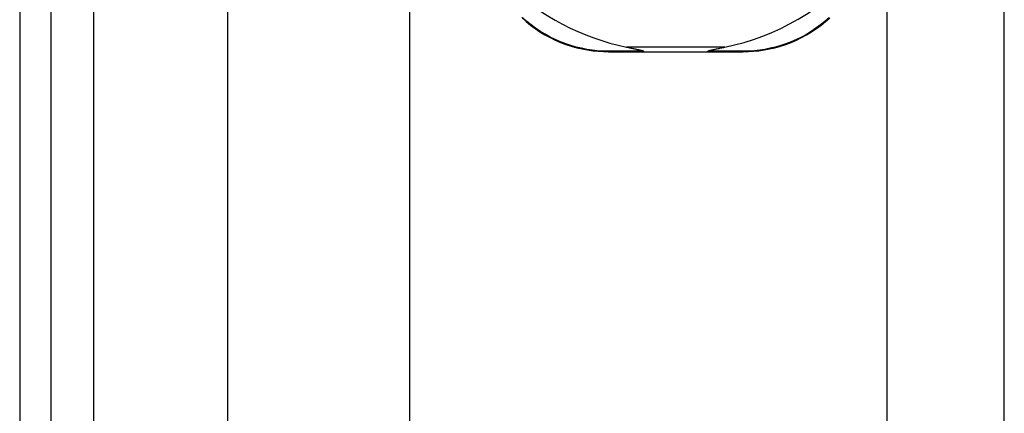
# Model space of a CAD drawing. Header units: inches. Extents: x 4 to 149, y 7 to 82.
# Tile 100 of 188: x 3.902 to 6.039, y 49.009 to 49.864. Entities that reach past the tile are written whole.
import ezdxf

# ---------------------------------------------------------------- set-up
doc = ezdxf.new("R2010")
doc.units = ezdxf.units.IN
doc.header["$MEASUREMENT"] = 0
doc.layers.add('Visible Edges(ANSI)', color=7, linetype='Continuous', lineweight=25)
doc.layers.add('Visible Tangent Edges(ANSI)', color=7, linetype='Continuous', lineweight=25)

msp = doc.modelspace()

# ---------------------------------------------------------------- linework, layer by layer
at = {"layer": 'Visible Edges(ANSI)'}
for p, q in [((3.9015, 54.4124), (3.9015, 12.9314)), ((3.9695, 12.9314), (3.9695, 54.4124)), ((6.0385, 46.7106), (6.0385, 51.6324)), ((5.7843, 46.7966), (5.7843, 50.0585)), ((4.3536, 34.0553), (4.3536, 49.9405)), ((4.7473, 49.9396), (4.7473, 34.0563)), ((5.1794, 49.7939), (5.2565, 49.7939)), ((5.2565, 49.7939), (5.3946, 49.7939)), ((5.3946, 49.7939), (5.472, 49.7939))]:
    msp.add_line(p, q, dxfattribs=at)
at = {"layer": 'Visible Edges(ANSI)', "flags": 128}
for points in [[(4.9916, 49.8679), (5.0007, 49.8597), (5.0104, 49.8519), (5.0204, 49.8444), (5.0308, 49.8374), (5.0416, 49.8309), (5.0527, 49.8249), (5.0639, 49.8193), (5.0754, 49.8143), (5.087, 49.8099), (5.0987, 49.806), (5.1104, 49.8027), (5.1222, 49.7999), (5.1339, 49.7977), (5.1455, 49.796), (5.157, 49.7948), (5.1683, 49.7941), (5.1794, 49.7939)], [(5.472, 49.7939), (5.4831, 49.7941), (5.4944, 49.7948), (5.5059, 49.796), (5.5175, 49.7977), (5.5291, 49.7999), (5.5408, 49.8026), (5.5526, 49.8059), (5.5642, 49.8098), (5.5758, 49.8142), (5.5872, 49.8192), (5.5985, 49.8247), (5.6095, 49.8307), (5.6203, 49.8372), (5.6307, 49.8442), (5.6408, 49.8516), (5.6504, 49.8594), (5.6596, 49.8676)], [(5.2189, 49.8039), (5.2209, 49.8035), (5.2228, 49.8031), (5.2248, 49.8027), (5.2267, 49.8023), (5.2286, 49.8019), (5.2304, 49.8015), (5.2322, 49.8012), (5.2339, 49.8008), (5.2356, 49.8004), (5.2373, 49.8001), (5.2388, 49.7997), (5.2404, 49.7994), (5.2418, 49.7991), (5.2432, 49.7988), (5.2446, 49.7985), (5.246, 49.7982), (5.2474, 49.7978), (5.2489, 49.7975), (5.2504, 49.7971), (5.2518, 49.7967), (5.2531, 49.7963), (5.2543, 49.7959), (5.2553, 49.7955), (5.2559, 49.795)], [(5.2565, 49.7939), (5.2565, 49.7939), (5.2564, 49.7939), (5.2564, 49.7939), (5.2564, 49.7939), (5.2564, 49.7939), (5.2563, 49.794), (5.2563, 49.794), (5.2563, 49.794), (5.2563, 49.794), (5.2562, 49.7941), (5.2562, 49.7941), (5.2562, 49.7942), (5.2562, 49.7942), (5.2561, 49.7943), (5.2561, 49.7943), (5.2561, 49.7944), (5.2561, 49.7944), (5.256, 49.7945), (5.256, 49.7946), (5.256, 49.7946), (5.256, 49.7947), (5.2559, 49.7948), (5.2559, 49.7949), (5.2559, 49.795)], [(5.3946, 49.7939), (5.3946, 49.7939), (5.3947, 49.7939), (5.3947, 49.7939), (5.3947, 49.7939), (5.3947, 49.7939), (5.3948, 49.794), (5.3948, 49.794), (5.3948, 49.794), (5.3948, 49.794), (5.3949, 49.7941), (5.3949, 49.7941), (5.3949, 49.7942), (5.3949, 49.7942), (5.395, 49.7943), (5.395, 49.7943), (5.395, 49.7944), (5.395, 49.7944), (5.3951, 49.7945), (5.3951, 49.7946), (5.3951, 49.7946), (5.3951, 49.7947), (5.3952, 49.7948), (5.3952, 49.7949), (5.3952, 49.795)], [(5.3952, 49.795), (5.3956, 49.7954), (5.3963, 49.7957), (5.3971, 49.7961), (5.3981, 49.7964), (5.3991, 49.7967), (5.4002, 49.797), (5.4013, 49.7973), (5.4026, 49.7976), (5.404, 49.7979), (5.4054, 49.7982), (5.4069, 49.7986), (5.4085, 49.7989), (5.4102, 49.7993), (5.4119, 49.7997), (5.4137, 49.8), (5.4155, 49.8004), (5.4174, 49.8008), (5.4194, 49.8012), (5.4214, 49.8017), (5.4235, 49.8021), (5.4256, 49.8025), (5.4277, 49.803), (5.43, 49.8034), (5.4322, 49.8039)]]:
    msp.add_lwpolyline(points, dxfattribs=at)
at = {"layer": 'Visible Edges(ANSI)'}
for start, end in [(281.6205, 318.6133), (226.3272, 258.3795)]:
    msp.add_arc((5.3255, 50.3226), 0.5295, start, end, dxfattribs=at)
at = {"layer": 'Visible Tangent Edges(ANSI)'}
for p, q in [((4.0625, 12.9314), (4.0625, 54.4124)), ((5.4322, 49.8039), (5.2189, 49.8039))]:
    msp.add_line(p, q, dxfattribs=at)
at = {"layer": 'Visible Tangent Edges(ANSI)', "flags": 128}
for points in [[(5.177, 49.7952), (5.1661, 49.7955), (5.155, 49.7962), (5.1438, 49.7974), (5.1324, 49.7991), (5.121, 49.8013), (5.1095, 49.804), (5.098, 49.8073), (5.0866, 49.8111), (5.0752, 49.8155), (5.064, 49.8204), (5.0529, 49.8258), (5.0421, 49.8318), (5.0316, 49.8382), (5.0213, 49.845), (5.0115, 49.8523), (5.0021, 49.8599), (4.9931, 49.8679)], [(5.6581, 49.8676), (5.6491, 49.8596), (5.6396, 49.852), (5.6298, 49.8448), (5.6196, 49.838), (5.6091, 49.8316), (5.5983, 49.8257), (5.5872, 49.8203), (5.576, 49.8154), (5.5647, 49.811), (5.5533, 49.8072), (5.5418, 49.804), (5.5304, 49.8013), (5.5189, 49.7991), (5.5076, 49.7974), (5.4964, 49.7962), (5.4853, 49.7955), (5.4745, 49.7952)], [(5.2559, 49.795), (5.2524, 49.795), (5.249, 49.795), (5.2456, 49.795), (5.2422, 49.795), (5.2388, 49.795), (5.2354, 49.795), (5.2321, 49.795), (5.2287, 49.795), (5.2254, 49.795), (5.222, 49.7951), (5.2187, 49.7951), (5.2154, 49.7951), (5.2121, 49.7951), (5.2089, 49.7951), (5.2056, 49.7951), (5.2024, 49.7951), (5.1991, 49.7951), (5.1959, 49.7952), (5.1927, 49.7952), (5.1895, 49.7952), (5.1864, 49.7952), (5.1832, 49.7952), (5.1801, 49.7952), (5.177, 49.7952)], [(5.4745, 49.7952), (5.4714, 49.7952), (5.4682, 49.7952), (5.465, 49.7952), (5.4619, 49.7952), (5.4587, 49.7952), (5.4555, 49.7952), (5.4522, 49.7951), (5.449, 49.7951), (5.4457, 49.7951), (5.4425, 49.7951), (5.4392, 49.7951), (5.4359, 49.7951), (5.4326, 49.7951), (5.4292, 49.7951), (5.4259, 49.795), (5.4225, 49.795), (5.4191, 49.795), (5.4158, 49.795), (5.4124, 49.795), (5.409, 49.795), (5.4055, 49.795), (5.4021, 49.795), (5.3987, 49.795), (5.3952, 49.795)]]:
    msp.add_lwpolyline(points, dxfattribs=at)
at = {"layer": 'Visible Tangent Edges(ANSI)'}
for centre, ratio, start_param, end_param in [((5.1794, 49.8039), 0.489692, 5.761173, 6.283185), ((5.472, 49.8039), 0.490597, 0, 0.522348)]:
    msp.add_ellipse(centre, major_axis=(0, -0.01), ratio=ratio, start_param=start_param, end_param=end_param, dxfattribs=at)

doc.saveas('drawing.dxf')
